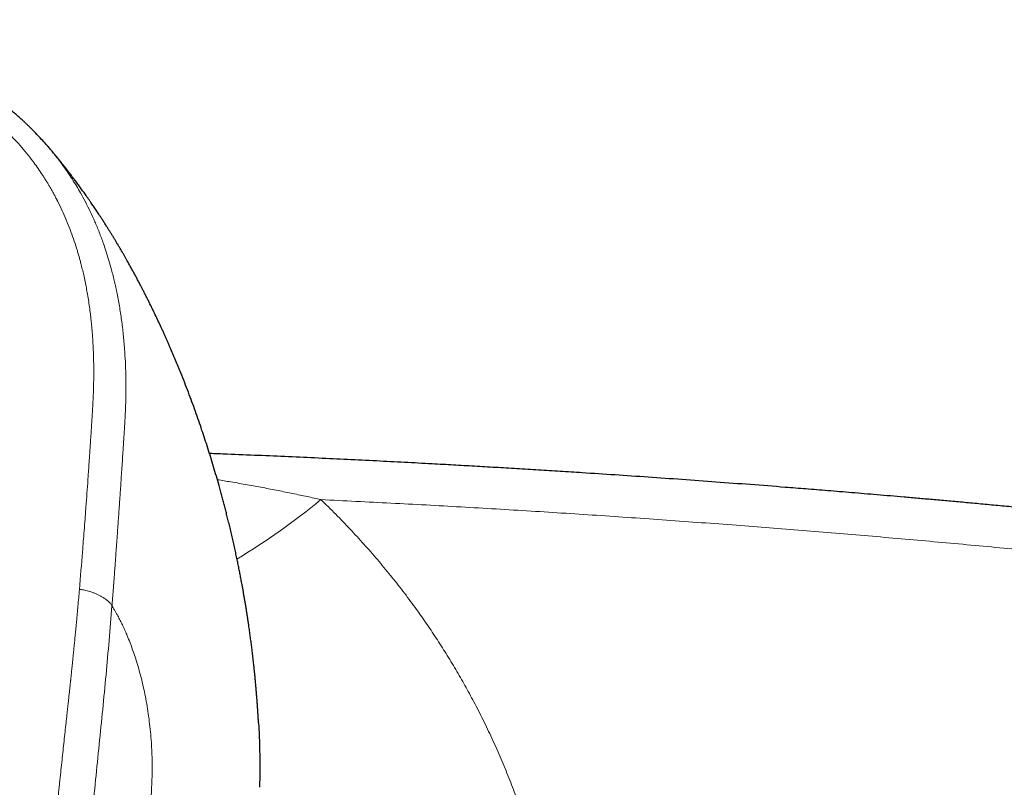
# Model space of a CAD drawing. Header units: millimetres. Extents: x 8 to 1267, y 12 to 1009.
# Tile 31 of 72: x 600 to 641, y 759 to 790. Entities that reach past the tile are written whole.
import ezdxf

# ---------------------------------------------------------------- set-up
doc = ezdxf.new("R2010")
doc.units = ezdxf.units.MM

msp = doc.modelspace()

# ---------------------------------------------------------------- linework, layer by layer
at = {"color": 7, "linetype": 'Continuous', "lineweight": 30}
for p, q in [((601.398, 785.003), (601.449, 784.944)), ((610.126, 759.26), (610.118, 758.755))]:
    msp.add_line(p, q, dxfattribs=at)
at = {"color": 252, "linetype": 'Continuous', "lineweight": 0}
msp.add_arc((593.818, 793.462), 29.68, 301.2015, 309.3203, dxfattribs=at)
at = {"color": 7, "linetype": 'Continuous', "lineweight": 30}
for points, knots in [([(601.397, 785.002), (601.335, 785.073), (601.19, 785.238), (601.014, 785.423), (600.878, 785.562), (600.806, 785.634), (600.744, 785.695), (600.693, 785.745), (600.651, 785.785), (600.614, 785.82), (600.577, 785.855), (600.536, 785.894), (600.488, 785.938), (600.435, 785.987), (600.378, 786.038), (600.298, 786.109), (600.193, 786.202), (600.058, 786.317), (599.908, 786.44), (599.746, 786.57), (599.574, 786.702), (599.394, 786.835), (599.165, 786.999), (598.88, 787.193), (598.533, 787.414), (598.243, 787.586), (598.018, 787.713), (597.869, 787.795), (597.725, 787.871), (597.595, 787.939), (597.48, 787.997), (597.384, 788.044), (597.308, 788.081), (597.248, 788.11), (597.2, 788.133), (597.165, 788.149), (597.141, 788.161), (597.122, 788.17), (597.098, 788.181), (597.051, 788.203), (596.981, 788.234), (596.891, 788.275), (596.795, 788.318), (596.682, 788.367), (596.551, 788.423), (596.4, 788.485), (596.237, 788.551), (596.059, 788.62), (595.868, 788.692), (595.663, 788.766), (595.444, 788.841), (595.21, 788.919), (594.944, 789.003), (594.642, 789.093), (594.302, 789.188), (593.94, 789.282), (593.556, 789.374), (593.151, 789.463), (592.731, 789.546), (592.298, 789.624), (591.855, 789.694), (591.394, 789.758), (590.917, 789.816), (590.422, 789.869), (589.912, 789.915), (589.385, 789.957), (588.862, 789.993), (588.342, 790.024), (587.827, 790.049), (587.296, 790.069), (586.75, 790.085), (586.188, 790.095), (585.692, 790.1), (585.383, 790.1), (585.267, 790.1)], [0, 0, 0, 0, 0.0170245, 0.0395847, 0.0466429, 0.0529436, 0.0582744, 0.0626368, 0.0660326, 0.0690083, 0.0718926, 0.0753687, 0.0794037, 0.0837898, 0.0884898, 0.0935032, 0.103235, 0.113966, 0.1256979, 0.1383608, 0.1514225, 0.1647808, 0.1784432, 0.2018534, 0.2261171, 0.2512105, 0.2612902, 0.2714859, 0.2810997, 0.2896499, 0.2971369, 0.3035617, 0.3081387, 0.3119684, 0.3150518, 0.3173898, 0.3187045, 0.3196238, 0.3210482, 0.3232673, 0.3285929, 0.3343198, 0.3403751, 0.3467567, 0.3555076, 0.364799, 0.3748132, 0.3856803, 0.3973985, 0.4097355, 0.4228947, 0.4368793, 0.4516948, 0.4704267, 0.4903509, 0.5114506, 0.5337002, 0.557065, 0.5814995, 0.6057687, 0.6309185, 0.6569418, 0.6838364, 0.711599, 0.7402244, 0.7697054, 0.8000505, 0.8280692, 0.8568563, 0.8864586, 0.9169308, 0.9483112, 0.9805559, 1, 1, 1, 1]), ([(610.074, 761.391), (610.073, 761.396), (610.072, 761.411), (610.071, 761.435), (610.07, 761.461), (610.068, 761.488), (610.066, 761.521), (610.064, 761.557), (610.062, 761.594), (610.06, 761.628), (610.058, 761.659), (610.056, 761.687), (610.054, 761.714), (610.053, 761.744), (610.05, 761.782), (610.047, 761.829), (610.044, 761.879), (610.041, 761.923), (610.039, 761.961), (610.036, 762.002), (610.033, 762.045), (610.03, 762.085), (610.028, 762.12), (610.026, 762.15), (610.024, 762.178), (610.021, 762.212), (610.018, 762.252), (610.015, 762.294), (610.011, 762.344), (610.007, 762.406), (610.001, 762.48), (609.995, 762.551), (609.989, 762.622), (609.984, 762.691), (609.978, 762.759), (609.97, 762.851), (609.961, 762.957), (609.948, 763.096), (609.934, 763.238), (609.919, 763.398), (609.902, 763.558), (609.882, 763.744), (609.859, 763.959), (609.831, 764.2), (609.802, 764.433), (609.774, 764.658), (609.745, 764.876), (609.715, 765.095), (609.687, 765.291), (609.661, 765.469), (609.637, 765.627), (609.613, 765.786), (609.588, 765.943), (609.563, 766.099), (609.537, 766.253), (609.512, 766.403), (609.486, 766.553), (609.46, 766.703), (609.434, 766.849), (609.404, 767.011), (609.371, 767.189), (609.333, 767.389), (609.294, 767.59), (609.253, 767.791), (609.211, 767.999), (609.164, 768.221), (609.114, 768.453), (609.061, 768.691), (609.007, 768.929), (608.952, 769.166), (608.896, 769.403), (608.84, 769.635), (608.785, 769.853), (608.733, 770.059), (608.681, 770.259), (608.629, 770.458), (608.575, 770.659), (608.519, 770.865), (608.444, 771.134), (608.35, 771.461), (608.238, 771.842), (608.122, 772.222), (608.004, 772.6), (607.884, 772.969), (607.76, 773.342), (607.631, 773.719), (607.494, 774.108), (607.352, 774.497), (607.207, 774.886), (607.055, 775.28), (606.881, 775.718), (606.685, 776.196), (606.521, 776.582), (606.409, 776.839), (606.353, 776.966), (606.299, 777.088), (606.244, 777.21), (606.186, 777.338), (606.068, 777.598), (605.886, 777.986), (605.7, 778.371), (605.571, 778.629), (605.504, 778.763), (605.436, 778.897), (605.369, 779.028), (605.306, 779.15), (605.241, 779.276), (605.171, 779.409), (605.094, 779.553), (605.015, 779.7), (604.935, 779.846), (604.865, 779.974), (604.805, 780.081), (604.756, 780.169), (604.706, 780.258), (604.652, 780.354), (604.594, 780.456), (604.529, 780.568), (604.46, 780.687), (604.388, 780.81), (604.32, 780.924), (604.257, 781.03), (604.192, 781.137), (604.127, 781.245), (604.06, 781.353), (603.995, 781.458), (603.928, 781.565), (603.856, 781.68), (603.775, 781.806), (603.693, 781.934), (603.616, 782.053), (603.551, 782.152), (603.492, 782.241), (603.438, 782.322), (603.384, 782.402), (603.331, 782.481), (603.278, 782.559), (603.222, 782.641), (603.16, 782.73), (603.096, 782.822), (603.033, 782.912), (602.973, 782.997), (602.915, 783.078), (602.857, 783.159), (602.799, 783.239), (602.743, 783.315), (602.69, 783.389), (602.635, 783.463), (602.577, 783.54), (602.52, 783.616), (602.461, 783.695), (602.399, 783.776), (602.333, 783.862), (602.276, 783.936), (602.228, 783.997), (602.187, 784.049), (602.142, 784.107), (602.093, 784.169), (602.042, 784.232), (601.995, 784.291), (601.954, 784.342), (601.916, 784.389), (601.874, 784.44), (601.827, 784.497), (601.776, 784.559), (601.722, 784.624), (601.664, 784.694), (601.602, 784.767), (601.542, 784.838), (601.492, 784.897), (601.462, 784.931), (601.45, 784.945)], [0, 0, 0, 0, 0.001261, 0.003328, 0.005187, 0.007032, 0.009281, 0.011951, 0.014381, 0.016639, 0.018489, 0.019938, 0.021044, 0.022186, 0.023474, 0.025405, 0.027612, 0.029189, 0.030437, 0.032023, 0.033866, 0.035335, 0.036694, 0.037816, 0.038755, 0.039989, 0.04163, 0.043409, 0.044819, 0.047352, 0.050474, 0.053369, 0.055509, 0.058592, 0.061237, 0.063287, 0.069208, 0.07329, 0.079296, 0.08552, 0.091577, 0.09763, 0.106891, 0.116259, 0.125282, 0.133696, 0.142057, 0.150428, 0.158849, 0.164723, 0.170942, 0.177008, 0.183034, 0.189057, 0.195079, 0.200755, 0.206474, 0.212421, 0.218109, 0.223352, 0.231071, 0.238793, 0.246517, 0.254244, 0.262107, 0.270668, 0.279935, 0.289136, 0.298335, 0.307529, 0.316794, 0.325959, 0.334515, 0.342296, 0.350085, 0.357881, 0.365685, 0.373587, 0.382159, 0.397236, 0.412219, 0.427186, 0.442245, 0.457086, 0.471251, 0.486815, 0.502445, 0.518147, 0.533924, 0.549791, 0.566416, 0.587769, 0.609066, 0.614635, 0.620097, 0.625091, 0.630082, 0.635604, 0.641301, 0.663197, 0.68533, 0.691169, 0.697025, 0.702899, 0.708783, 0.714252, 0.71916, 0.72541, 0.731989, 0.738562, 0.745131, 0.751694, 0.755887, 0.759774, 0.763669, 0.768093, 0.772876, 0.777696, 0.783569, 0.789424, 0.794759, 0.799508, 0.804446, 0.809629, 0.81481, 0.819814, 0.824578, 0.830093, 0.836396, 0.842769, 0.848625, 0.853697, 0.85751, 0.861549, 0.865597, 0.869497, 0.873221, 0.877207, 0.881798, 0.88659, 0.891212, 0.895443, 0.89943, 0.903648, 0.907869, 0.911871, 0.915408, 0.919287, 0.923418, 0.927499, 0.931298, 0.935773, 0.940458, 0.944979, 0.947579, 0.950278, 0.953388, 0.956842, 0.960415, 0.96368, 0.966434, 0.968859, 0.971372, 0.974868, 0.978261, 0.98174, 0.985645, 0.989962, 0.994096, 0.997624, 1, 1, 1, 1]), ([(666.898, 767.18), (666.472, 767.239), (665.627, 767.355), (664.368, 767.525), (663.13, 767.69), (661.911, 767.849), (660.712, 768.003), (659.533, 768.153), (658.406, 768.293), (657.328, 768.426), (656.301, 768.55), (655.289, 768.671), (654.295, 768.788), (653.318, 768.901), (652.358, 769.011), (651.415, 769.118), (650.489, 769.221), (649.579, 769.32), (648.687, 769.417), (647.812, 769.51), (646.97, 769.598), (646.161, 769.682), (645.383, 769.762), (644.62, 769.839), (643.873, 769.914), (643.127, 769.987), (642.382, 770.06), (641.64, 770.131), (640.915, 770.2), (640.207, 770.266), (639.516, 770.33), (638.856, 770.391), (638.224, 770.448), (637.62, 770.501), (637.032, 770.553), (636.46, 770.603), (635.903, 770.651), (635.361, 770.697), (634.835, 770.742), (634.324, 770.784), (633.829, 770.825), (633.352, 770.864), (632.892, 770.902), (632.451, 770.937), (632.023, 770.971), (631.267, 771.03), (630.184, 771.114), (628.775, 771.219), (627.383, 771.32), (626.007, 771.417), (624.647, 771.509), (623.447, 771.588), (622.405, 771.654), (621.517, 771.709), (620.637, 771.763), (619.764, 771.814), (618.898, 771.865), (618.033, 771.913), (617.081, 771.966), (616.032, 772.022), (614.881, 772.081), (613.708, 772.139), (612.513, 772.196), (611.294, 772.251), (610.053, 772.305), (608.976, 772.349), (608.312, 772.375), (608.071, 772.385)], [0, 0, 0, 0, 0.02194, 0.04353, 0.064768, 0.085654, 0.10619, 0.126373, 0.146205, 0.164076, 0.18165, 0.198929, 0.215913, 0.2326, 0.248992, 0.265088, 0.280887, 0.296391, 0.311599, 0.32651, 0.341126, 0.354635, 0.367881, 0.380863, 0.393582, 0.406038, 0.418961, 0.431587, 0.443918, 0.455951, 0.467689, 0.47913, 0.489645, 0.499897, 0.509886, 0.519611, 0.529072, 0.53827, 0.547205, 0.555875, 0.564282, 0.572426, 0.580167, 0.587654, 0.594887, 0.60196, 0.626129, 0.650012, 0.673609, 0.696921, 0.719946, 0.742686, 0.757839, 0.772862, 0.787755, 0.802519, 0.817153, 0.831685, 0.846386, 0.865438, 0.884871, 0.904686, 0.924883, 0.945461, 0.966421, 0.987762, 1, 1, 1, 1]), ([(610.073, 761.39), (610.076, 761.352), (610.085, 761.197), (610.101, 760.858), (610.118, 760.373), (610.128, 759.817), (610.127, 759.446), (610.126, 759.26)], [0, 0, 0, 0, 0.054718, 0.217932, 0.476256, 0.736919, 1, 1, 1, 1])]:
    msp.add_open_spline(points, degree=3, knots=knots, dxfattribs=at)
at = {"color": 252, "linetype": 'Continuous', "lineweight": 0}
for points, knots in [([(585.267, 789.553), (585.477, 789.552), (585.892, 789.55), (586.509, 789.541), (586.982, 789.529), (587.315, 789.518), (587.514, 789.51), (587.711, 789.502), (587.906, 789.494), (588.091, 789.485), (588.254, 789.477), (588.42, 789.468), (588.603, 789.457), (588.822, 789.444), (589.058, 789.428), (589.313, 789.41), (589.583, 789.389), (589.87, 789.365), (590.173, 789.337), (590.492, 789.305), (590.742, 789.278), (590.908, 789.258), (590.976, 789.25), (591.027, 789.244), (591.071, 789.238), (591.119, 789.232), (591.182, 789.224), (591.264, 789.213), (591.365, 789.2), (591.467, 789.186), (591.567, 789.171), (591.666, 789.157), (591.771, 789.141), (591.881, 789.124), (591.992, 789.106), (592.094, 789.089), (592.272, 789.059), (592.529, 789.012), (592.876, 788.942), (593.217, 788.868), (593.49, 788.804), (593.652, 788.764), (593.706, 788.751), (593.712, 788.749), (593.715, 788.748), (593.727, 788.745), (593.752, 788.739), (593.795, 788.728), (593.857, 788.711), (593.937, 788.69), (594.036, 788.663), (594.154, 788.63), (594.289, 788.592), (594.437, 788.548), (594.597, 788.499), (594.767, 788.445), (594.952, 788.384), (595.15, 788.316), (595.361, 788.241), (595.584, 788.157), (595.817, 788.065), (596.063, 787.964), (596.244, 787.885), (596.348, 787.838), (596.37, 787.828), (596.382, 787.823), (596.392, 787.818), (596.403, 787.813), (596.413, 787.809), (596.424, 787.804), (596.455, 787.789), (596.507, 787.765), (596.58, 787.731), (596.679, 787.684), (596.811, 787.62), (596.976, 787.537), (597.154, 787.444), (597.345, 787.34), (597.55, 787.224), (597.768, 787.094), (597.997, 786.951), (598.215, 786.809), (598.418, 786.669), (598.557, 786.569), (598.646, 786.503), (598.684, 786.475), (598.716, 786.451), (598.749, 786.427), (598.781, 786.402), (598.917, 786.298), (599.149, 786.113), (599.465, 785.839), (599.766, 785.558), (600.053, 785.267), (600.33, 784.965), (600.596, 784.652), (600.827, 784.358), (601.026, 784.085), (601.149, 783.906), (601.218, 783.8), (601.236, 783.772), (601.249, 783.753), (601.261, 783.734), (601.281, 783.704), (601.31, 783.659), (601.351, 783.594), (601.402, 783.513), (601.462, 783.414), (601.529, 783.302), (601.6, 783.18), (601.672, 783.05), (601.743, 782.919), (601.794, 782.823), (601.822, 782.768), (601.831, 782.75), (601.841, 782.732), (601.85, 782.713), (601.859, 782.695), (601.928, 782.558), (602.052, 782.302), (602.219, 781.922), (602.372, 781.538), (602.512, 781.153), (602.604, 780.872), (602.659, 780.695), (602.682, 780.619), (602.706, 780.54), (602.728, 780.461), (602.751, 780.383), (602.772, 780.305), (602.793, 780.228), (602.827, 780.097), (602.873, 779.915), (602.931, 779.668), (602.986, 779.412), (603.038, 779.149), (603.088, 778.875), (603.133, 778.592), (603.175, 778.302), (603.21, 778.021), (603.233, 777.816), (603.246, 777.682), (603.253, 777.617), (603.259, 777.552), (603.264, 777.489), (603.27, 777.423), (603.276, 777.347), (603.287, 777.205), (603.301, 777.001), (603.316, 776.738), (603.327, 776.471), (603.335, 776.204), (603.339, 775.947), (603.34, 775.729), (603.339, 775.554), (603.338, 775.421), (603.336, 775.298), (603.333, 775.178), (603.329, 775.025), (603.323, 774.839), (603.313, 774.621), (603.302, 774.402), (603.289, 774.175), (603.274, 773.92), (603.262, 773.726), (603.254, 773.603), (603.252, 773.569), (603.25, 773.535), (603.248, 773.501), (603.246, 773.467), (603.244, 773.438), (603.242, 773.406), (603.24, 773.365), (603.236, 773.305), (603.231, 773.227), (603.225, 773.131), (603.217, 773.022), (603.209, 772.902), (603.201, 772.77), (603.191, 772.624), (603.183, 772.511), (603.178, 772.434), (603.176, 772.4), (603.173, 772.366), (603.171, 772.332), (603.169, 772.298), (603.163, 772.222), (603.144, 771.944), (603.113, 771.489), (603.071, 770.902), (603.041, 770.491), (603.022, 770.238), (603.015, 770.142), (603.009, 770.055), (603.002, 769.968), (602.996, 769.881), (602.989, 769.794), (602.973, 769.577), (602.937, 769.103), (602.863, 768.147), (602.796, 767.348), (602.753, 766.836)], [0, 0, 0, 0, 0.015959, 0.031582, 0.046869, 0.051941, 0.056975, 0.061971, 0.066928, 0.071849, 0.07603, 0.079377, 0.084461, 0.090008, 0.096018, 0.102491, 0.109425, 0.116685, 0.124392, 0.132548, 0.141155, 0.143522, 0.145311, 0.146325, 0.147448, 0.148679, 0.150019, 0.152345, 0.154939, 0.157802, 0.160176, 0.162708, 0.165399, 0.168249, 0.17126, 0.173984, 0.176123, 0.185056, 0.194008, 0.20322, 0.211827, 0.215591, 0.216045, 0.216084, 0.216131, 0.216274, 0.216995, 0.218144, 0.219719, 0.221881, 0.224532, 0.227671, 0.231297, 0.23541, 0.239623, 0.244247, 0.24928, 0.254724, 0.26058, 0.266735, 0.273293, 0.280259, 0.287637, 0.288831, 0.289283, 0.289571, 0.289865, 0.290164, 0.290468, 0.290778, 0.291094, 0.293202, 0.295265, 0.297501, 0.301919, 0.306884, 0.312188, 0.317998, 0.324312, 0.331126, 0.338435, 0.346235, 0.352311, 0.358649, 0.360294, 0.361412, 0.36253, 0.363647, 0.364765, 0.365882, 0.377845, 0.389392, 0.400978, 0.412614, 0.424282, 0.436118, 0.448143, 0.456986, 0.465783, 0.467327, 0.468172, 0.468736, 0.4694, 0.470162, 0.471948, 0.474116, 0.477043, 0.480462, 0.484376, 0.488783, 0.493071, 0.497745, 0.502177, 0.50278, 0.503388, 0.504001, 0.504619, 0.505243, 0.505872, 0.518437, 0.531039, 0.543637, 0.556192, 0.568665, 0.570803, 0.573369, 0.575914, 0.57844, 0.580946, 0.583432, 0.585899, 0.588347, 0.595916, 0.603304, 0.611865, 0.620179, 0.628246, 0.63772, 0.646838, 0.655603, 0.664018, 0.666079, 0.668118, 0.670135, 0.67213, 0.674103, 0.676238, 0.679256, 0.687381, 0.695251, 0.703885, 0.712193, 0.720175, 0.727833, 0.732481, 0.736468, 0.740195, 0.743924, 0.747653, 0.75442, 0.76119, 0.767962, 0.774737, 0.782321, 0.791678, 0.792724, 0.793769, 0.794813, 0.795857, 0.7969, 0.797942, 0.798588, 0.799877, 0.801724, 0.804131, 0.807097, 0.810622, 0.814233, 0.818288, 0.822787, 0.82773, 0.828819, 0.829867, 0.830914, 0.831961, 0.833006, 0.834051, 0.838963, 0.85869, 0.876021, 0.893088, 0.89653, 0.899218, 0.901879, 0.90454, 0.9072, 0.909861, 0.912522, 0.927158, 0.953299, 1, 1, 1, 1]), ([(601.449, 784.944), (601.49, 784.897), (601.619, 784.749), (601.821, 784.496), (602.051, 784.191), (602.262, 783.892), (602.455, 783.6), (602.632, 783.315), (602.814, 783.003), (603.003, 782.656), (603.2, 782.262), (603.389, 781.848), (603.569, 781.414), (603.723, 781.001), (603.853, 780.615), (603.964, 780.258), (604.079, 779.849), (604.158, 779.536), (604.207, 779.324), (604.222, 779.256), (604.237, 779.188), (604.252, 779.12), (604.266, 779.052), (604.315, 778.816), (604.392, 778.41), (604.48, 777.83), (604.55, 777.244), (604.6, 776.676), (604.633, 776.126), (604.65, 775.617), (604.655, 775.215), (604.654, 774.98), (604.653, 774.893), (604.653, 774.866), (604.652, 774.838), (604.652, 774.811), (604.652, 774.784), (604.65, 774.662), (604.645, 774.452), (604.635, 774.161), (604.622, 773.891), (604.609, 773.642), (604.596, 773.414), (604.584, 773.232), (604.575, 773.09), (604.568, 772.986), (604.562, 772.888), (604.556, 772.798), (604.551, 772.715), (604.544, 772.615), (604.536, 772.496), (604.522, 772.277), (604.503, 771.986), (604.479, 771.625), (604.46, 771.35), (604.447, 771.158), (604.44, 771.044), (604.432, 770.932), (604.424, 770.821), (604.417, 770.712), (604.409, 770.604), (604.39, 770.327), (604.36, 769.885), (604.328, 769.437), (604.308, 769.156), (604.299, 769.038), (604.291, 768.921), (604.282, 768.804), (604.274, 768.687), (604.266, 768.571), (604.257, 768.455), (604.246, 768.3), (604.231, 768.099), (604.213, 767.844), (604.192, 767.568), (604.176, 767.346), (604.164, 767.186), (604.156, 767.079), (604.147, 766.958), (604.137, 766.829), (604.127, 766.71), (604.119, 766.604), (604.111, 766.504), (604.104, 766.413), (604.098, 766.332), (604.093, 766.271), (604.089, 766.226), (604.087, 766.196), (604.085, 766.175), (604.084, 766.164), (604.084, 766.16)], [0, 0, 0, 0, 0.009067, 0.0284, 0.047061, 0.06505, 0.082367, 0.099015, 0.114993, 0.136337, 0.158557, 0.181651, 0.205625, 0.230479, 0.249266, 0.268527, 0.288261, 0.315039, 0.318607, 0.322189, 0.325785, 0.329396, 0.333021, 0.336659, 0.366902, 0.397382, 0.428102, 0.459068, 0.48652, 0.514159, 0.538633, 0.549447, 0.550865, 0.552283, 0.553702, 0.555122, 0.556542, 0.557962, 0.574209, 0.589361, 0.603418, 0.616379, 0.628245, 0.639013, 0.644845, 0.650296, 0.655365, 0.660053, 0.664359, 0.668284, 0.675581, 0.682986, 0.702295, 0.720967, 0.739001, 0.74493, 0.750787, 0.756571, 0.762283, 0.767923, 0.77349, 0.778985, 0.810643, 0.841745, 0.847789, 0.853811, 0.859812, 0.865791, 0.871749, 0.877685, 0.8836, 0.889493, 0.901336, 0.914283, 0.928333, 0.943486, 0.948018, 0.95264, 0.959792, 0.966362, 0.972349, 0.977753, 0.982574, 0.987461, 0.991556, 0.994857, 0.996812, 0.998321, 0.999384, 1, 1, 1, 1]), ([(608.391, 771.316), (608.577, 771.286), (608.983, 771.219), (609.603, 771.111), (610.245, 770.994), (610.868, 770.874), (611.471, 770.752), (612.055, 770.629), (612.437, 770.544), (612.625, 770.501)], [0, 0, 0, 0, 0.130628, 0.286532, 0.438034, 0.585132, 0.727826, 0.866115, 1, 1, 1, 1]), ([(612.625, 770.501), (612.827, 770.303), (613.231, 769.909), (613.816, 769.301), (614.384, 768.683), (614.934, 768.054), (615.465, 767.413), (615.979, 766.761), (616.46, 766.116), (616.912, 765.479), (617.335, 764.852), (617.742, 764.215), (618.135, 763.568), (618.513, 762.912), (618.887, 762.225), (619.255, 761.508), (619.614, 760.761), (619.952, 760.006), (620.269, 759.244), (620.566, 758.474), (620.842, 757.697), (621.091, 756.933), (621.314, 756.186), (621.512, 755.456), (621.691, 754.723), (621.853, 753.985), (621.997, 753.244), (622.126, 752.477), (622.239, 751.683), (622.333, 750.863), (622.405, 750.04), (622.455, 749.214), (622.482, 748.386), (622.488, 747.555), (622.472, 746.747), (622.436, 745.963), (622.384, 745.203), (622.313, 744.443), (622.224, 743.685), (622.117, 742.928), (621.988, 742.148), (621.835, 741.346), (621.656, 740.526), (621.456, 739.71), (621.236, 738.899), (620.994, 738.093), (620.731, 737.29), (620.455, 736.513), (620.167, 735.763), (619.871, 735.042), (619.558, 734.328), (619.228, 733.622), (618.882, 732.922), (618.638, 732.462), (618.515, 732.232)], [0, 0, 0, 0, 0.020218, 0.040349, 0.060404, 0.080397, 0.100339, 0.120243, 0.140122, 0.158333, 0.176542, 0.19476, 0.212996, 0.231259, 0.249559, 0.269643, 0.289675, 0.309668, 0.329635, 0.349588, 0.36954, 0.389558, 0.407887, 0.426184, 0.444457, 0.462716, 0.480971, 0.499231, 0.519183, 0.539124, 0.559067, 0.579025, 0.599009, 0.619034, 0.639051, 0.657371, 0.675679, 0.693983, 0.712294, 0.73062, 0.74897, 0.769065, 0.789123, 0.809155, 0.829172, 0.849188, 0.869213, 0.889386, 0.90788, 0.926338, 0.94477, 0.963184, 0.981591, 1, 1, 1, 1]), ([(612.625, 770.501), (613.579, 770.455), (615.488, 770.362), (618.35, 770.205), (621.211, 770.036), (624.069, 769.852), (626.927, 769.654), (629.727, 769.447), (632.472, 769.231), (635.16, 769.007), (637.847, 768.771), (640.531, 768.523), (643.212, 768.263), (645.892, 767.991), (648.568, 767.707), (651.242, 767.411), (653.913, 767.104), (656.565, 766.786), (659.198, 766.459), (661.813, 766.122), (664.424, 765.775), (666.161, 765.534), (667.03, 765.413)], [0, 0, 0, 0, 0.052271, 0.104545, 0.15682, 0.209097, 0.261374, 0.313652, 0.362943, 0.412232, 0.461521, 0.510808, 0.560094, 0.609377, 0.658657, 0.707935, 0.757209, 0.80648, 0.854866, 0.903249, 0.951627, 1, 1, 1, 1]), ([(602.753, 766.836), (602.743, 766.72), (602.724, 766.493), (602.694, 766.161), (602.665, 765.844), (602.638, 765.544), (602.611, 765.26), (602.585, 764.994), (602.561, 764.745), (602.538, 764.511), (602.516, 764.291), (602.495, 764.085), (602.476, 763.894), (602.458, 763.718), (602.441, 763.559), (602.426, 763.416), (602.413, 763.289), (602.403, 763.197), (602.396, 763.134), (602.391, 763.084), (602.384, 763.023), (602.377, 762.951), (602.369, 762.878), (602.357, 762.769), (602.342, 762.623), (602.32, 762.425), (602.297, 762.207), (602.271, 761.97), (602.241, 761.693), (602.206, 761.377), (602.167, 761.016), (602.126, 760.64), (602.084, 760.255), (602.042, 759.861), (601.999, 759.459), (601.964, 759.13), (601.938, 758.887), (601.924, 758.745), (601.911, 758.621), (601.898, 758.505), (601.886, 758.388), (601.867, 758.201), (601.84, 757.941), (601.805, 757.603), (601.769, 757.253), (601.731, 756.876), (601.69, 756.47), (601.648, 756.054), (601.618, 755.756), (601.602, 755.589), (601.597, 755.539), (601.592, 755.495), (601.588, 755.45), (601.577, 755.34), (601.559, 755.158), (601.534, 754.9), (601.506, 754.623), (601.478, 754.337), (601.45, 754.042), (601.42, 753.739), (601.389, 753.42), (601.356, 753.086), (601.321, 752.723), (601.283, 752.332), (601.256, 752.045), (601.24, 751.883), (601.237, 751.853), (601.235, 751.826), (601.232, 751.8), (601.23, 751.773), (601.227, 751.746), (601.225, 751.719), (601.217, 751.643), (601.201, 751.467), (601.174, 751.185), (601.142, 750.841), (601.109, 750.483), (601.074, 750.11), (601.042, 749.752), (601.011, 749.411), (600.991, 749.183), (600.979, 749.045), (600.975, 748.998), (600.971, 748.953), (600.967, 748.907), (600.962, 748.861), (600.958, 748.815), (600.954, 748.769), (600.933, 748.521), (600.879, 747.898), (600.826, 747.25), (600.788, 746.77), (600.777, 746.63), (600.765, 746.48), (600.754, 746.33), (600.742, 746.18), (600.73, 746.029), (600.701, 745.653), (600.639, 744.833), (600.55, 743.619), (600.452, 742.237), (600.39, 741.347), (600.359, 740.903)], [0, 0, 0, 0, 0.013861, 0.027087, 0.039678, 0.051634, 0.062955, 0.073456, 0.083345, 0.092621, 0.101286, 0.109497, 0.117071, 0.124007, 0.130307, 0.135969, 0.140995, 0.145384, 0.14683, 0.148491, 0.15129, 0.154134, 0.15702, 0.159951, 0.167029, 0.174349, 0.183378, 0.192748, 0.202461, 0.216005, 0.230162, 0.244932, 0.260316, 0.275504, 0.291245, 0.307541, 0.314094, 0.319735, 0.324173, 0.328674, 0.333238, 0.337866, 0.350572, 0.363731, 0.377343, 0.391408, 0.407699, 0.424559, 0.439866, 0.442299, 0.443972, 0.445672, 0.447399, 0.449152, 0.458457, 0.468448, 0.479124, 0.490487, 0.501591, 0.51328, 0.525555, 0.538416, 0.551861, 0.567328, 0.583503, 0.584935, 0.585949, 0.586966, 0.587987, 0.589012, 0.590042, 0.591075, 0.592113, 0.598725, 0.61134, 0.624494, 0.638189, 0.652423, 0.667197, 0.679157, 0.691449, 0.693237, 0.694979, 0.696721, 0.698463, 0.700205, 0.701947, 0.703688, 0.70543, 0.730296, 0.774641, 0.779152, 0.784796, 0.79048, 0.796165, 0.801849, 0.807534, 0.813218, 0.844481, 0.900306, 0.950151, 1, 1, 1, 1]), ([(602.753, 766.836), (602.78, 766.833), (602.836, 766.827), (602.925, 766.814), (603.021, 766.794), (603.127, 766.766), (603.238, 766.731), (603.351, 766.69), (603.464, 766.643), (603.572, 766.592), (603.673, 766.537), (603.767, 766.479), (603.852, 766.42), (603.925, 766.361), (603.984, 766.306), (604.029, 766.254), (604.061, 766.206), (604.077, 766.175), (604.084, 766.16)], [0, 0, 0, 0, 0.0443943, 0.0929764, 0.1480925, 0.2102343, 0.2784108, 0.3507362, 0.4251216, 0.4999921, 0.5748276, 0.6491167, 0.7213092, 0.7893551, 0.8514156, 0.9065486, 0.955287, 1, 1, 1, 1]), ([(604.084, 766.16), (604.099, 766.136), (604.126, 766.092), (604.163, 766.029), (604.196, 765.974), (604.227, 765.921), (604.259, 765.866), (604.299, 765.795), (604.344, 765.714), (604.393, 765.62), (604.456, 765.498), (604.533, 765.34), (604.622, 765.144), (604.72, 764.917), (604.822, 764.662), (604.929, 764.376), (605.03, 764.081), (605.13, 763.763), (605.228, 763.42), (605.323, 763.05), (605.41, 762.664), (605.487, 762.268), (605.555, 761.861), (605.613, 761.446), (605.66, 761.021), (605.694, 760.603), (605.716, 760.192), (605.727, 759.791), (605.728, 759.383), (605.717, 758.968), (605.695, 758.552), (605.662, 758.136), (605.618, 757.719), (605.561, 757.299), (605.491, 756.874), (605.407, 756.443), (605.31, 756.008), (605.199, 755.575), (605.075, 755.143), (604.938, 754.716), (604.788, 754.294), (604.626, 753.877), (604.45, 753.463), (604.261, 753.051), (604.057, 752.641), (603.839, 752.235), (603.606, 751.832), (603.359, 751.433), (603.137, 751.097), (602.944, 750.822), (602.787, 750.605), (602.659, 750.434), (602.582, 750.336), (602.561, 750.309)], [0, 0, 0, 0, 0.007634, 0.014349, 0.020145, 0.025021, 0.031025, 0.037416, 0.046879, 0.055807, 0.064967, 0.081965, 0.099796, 0.117468, 0.140674, 0.163742, 0.186692, 0.209545, 0.235483, 0.261576, 0.287854, 0.314348, 0.340492, 0.366657, 0.392868, 0.419151, 0.442523, 0.465975, 0.489525, 0.513193, 0.536838, 0.559942, 0.583039, 0.606145, 0.629278, 0.653074, 0.67675, 0.700324, 0.723813, 0.747236, 0.770193, 0.79312, 0.816032, 0.838947, 0.862038, 0.88519, 0.908419, 0.931743, 0.955178, 0.968386, 0.981636, 0.994932, 1, 1, 1, 1]), ([(602.932, 754.173), (602.948, 754.335), (603.013, 754.99), (603.123, 756.134), (603.268, 757.601), (603.415, 759.059), (603.562, 760.502), (603.706, 761.931), (603.842, 763.347), (603.97, 764.757), (604.046, 765.692), (604.084, 766.16)], [0, 0, 0, 0, 0.0394172, 0.1602454, 0.2808992, 0.4015371, 0.5224389, 0.6415049, 0.7607738, 0.8802215, 1, 1, 1, 1])]:
    msp.add_open_spline(points, degree=3, knots=knots, dxfattribs=at)

doc.saveas('drawing.dxf')
